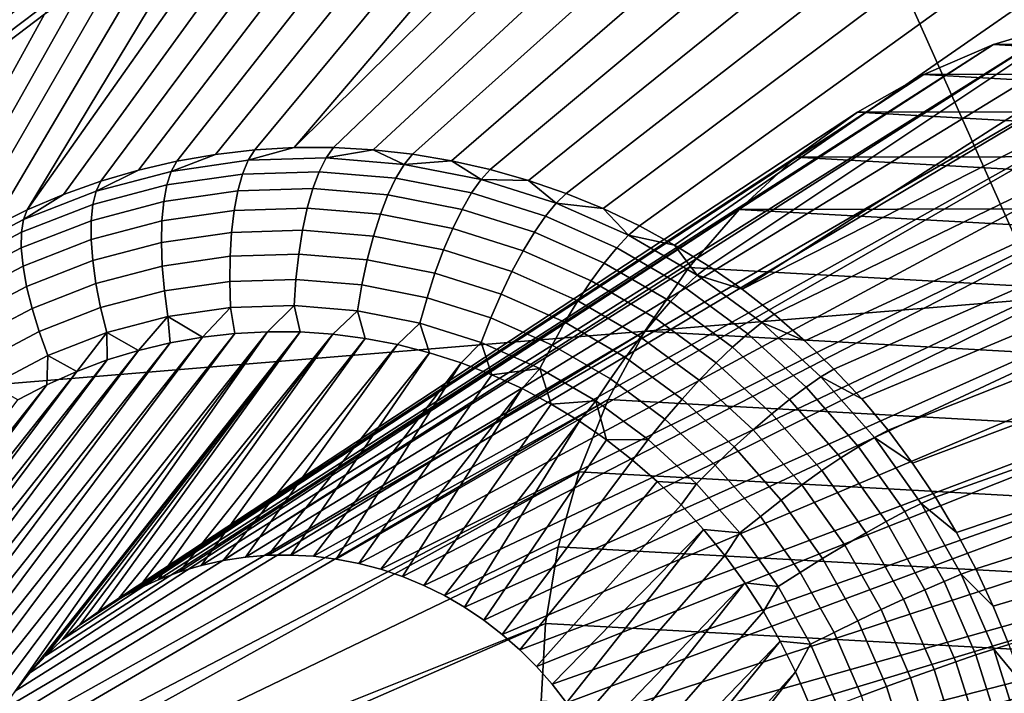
# Model space of a CAD drawing. Header units: metres. Extents: x -240 to 45, y -77 to 27.
# Tile 43 of 256: x -224.596 to -223.512, y -10.034 to -9.293. Entities that reach past the tile are written whole.
import ezdxf

# ---------------------------------------------------------------- set-up
doc = ezdxf.new("R2010")
doc.units = ezdxf.units.M
doc.layers.add('solid_102011X2', color=7, linetype='CONTINUOUS')

msp = doc.modelspace()

# ---------------------------------------------------------------- linework, layer by layer
at = {"layer": 'solid_102011X2'}
for points in [[(-222.353485, -8.806996, 300.513702), (-223.776276, -8.913315, 298.830383), (-223.469894, -9.599459, 298.62323), (-222.052704, -9.484879, 300.306244)], [(-223.776276, -8.913315, 298.830383), (-225.186554, -9.020831, 297.132324), (-224.874298, -9.715294, 296.925751), (-223.469894, -9.599459, 298.62323)], [(-224.112427, -9.108829, 274.14505), (-224.380493, -9.441077, 273.212067), (-224.423218, -9.448508, 273.225769), (-224.161896, -9.115728, 274.163177)], [(-224.062439, -9.104524, 274.126678), (-224.337387, -9.436082, 273.198425), (-224.380493, -9.441077, 273.212067), (-224.112427, -9.108829, 274.14505)], [(-224.012054, -9.102859, 274.108124), (-224.294052, -9.433534, 273.184906), (-224.337387, -9.436082, 273.198425), (-224.062439, -9.104524, 274.126678)], [(-224.012054, -9.102859, 274.108124), (-223.961411, -9.10385, 274.089539), (-224.294052, -9.433534, 273.184906)], [(-223.910599, -9.107531, 274.070923), (-224.250595, -9.433443, 273.171509), (-224.294052, -9.433534, 273.184906), (-223.961411, -9.10385, 274.089539)], [(-223.859787, -9.113888, 274.05249), (-224.207138, -9.435808, 273.158295), (-224.250595, -9.433443, 273.171509), (-223.910599, -9.107531, 274.070923)], [(-224.161896, -9.115728, 274.163177), (-224.423218, -9.448508, 273.225769), (-224.465439, -9.458351, 273.239471), (-224.21077, -9.125195, 274.180939)], [(-223.809067, -9.122937, 274.034241), (-224.163818, -9.440623, 273.145294), (-224.207138, -9.435808, 273.158295), (-223.859787, -9.113888, 274.05249)], [(-224.21077, -9.125195, 274.180939), (-224.465439, -9.458351, 273.239471), (-224.50705, -9.470577, 273.253174), (-224.258926, -9.137165, 274.198303)], [(-223.758606, -9.134645, 274.016357), (-224.120773, -9.447874, 273.132538), (-224.163818, -9.440623, 273.145294), (-223.809067, -9.122937, 274.034241)], [(-224.258926, -9.137165, 274.198303), (-224.50705, -9.470577, 273.253174), (-224.547913, -9.48515, 273.266815), (-224.30629, -9.151601, 274.215179)], [(-223.708527, -9.149002, 273.998901), (-224.07811, -9.45754, 273.120087), (-224.120773, -9.447874, 273.132538), (-223.758606, -9.134645, 274.016357)], [(-224.30629, -9.151601, 274.215179), (-224.547913, -9.48515, 273.266815), (-224.587921, -9.502029, 273.280334), (-224.352737, -9.168429, 274.231476)], [(-223.658966, -9.165952, 273.981964), (-224.035965, -9.469591, 273.107971), (-224.07811, -9.45754, 273.120087), (-223.708527, -9.149002, 273.998901)], [(-224.398239, -9.187613, 274.247162), (-224.352737, -9.168429, 274.231476), (-224.587921, -9.502029, 273.280334)], [(-223.610046, -9.185466, 273.965637), (-223.994461, -9.483993, 273.096222), (-224.035965, -9.469591, 273.107971), (-223.658966, -9.165952, 273.981964)], [(-224.398239, -9.187613, 274.247162), (-224.587921, -9.502029, 273.280334), (-224.626953, -9.521164, 273.293732), (-224.442703, -9.209078, 274.262146)], [(-223.56189, -9.207478, 273.950012), (-223.95372, -9.500702, 273.084869), (-223.994461, -9.483993, 273.096222), (-223.610046, -9.185466, 273.965637)], [(-224.442703, -9.209078, 274.262146), (-224.626953, -9.521164, 273.293732), (-224.664871, -9.542497, 273.306915), (-224.486053, -9.232782, 274.276398)], [(-223.514633, -9.231939, 273.93515), (-223.913849, -9.519671, 273.073944), (-223.95372, -9.500702, 273.084869), (-223.56189, -9.207478, 273.950012)], [(-224.547607, -9.241686, 274.37561), (-224.626297, -9.301641, 274.399261), (-224.632355, -9.280866, 274.436218), (-224.551514, -9.219134, 274.411804)], [(-224.486053, -9.232782, 274.276398), (-224.664871, -9.542497, 273.306915), (-224.701599, -9.565968, 273.319916), (-224.528229, -9.258649, 274.289886)], [(-223.468353, -9.258781, 273.921143), (-223.874985, -9.540844, 273.063477), (-223.913849, -9.519671, 273.073944), (-223.514633, -9.231939, 273.93515)], [(-224.547379, -9.260037, 274.336914), (-224.624252, -9.318459, 274.359955), (-224.626297, -9.301641, 274.399261), (-224.547607, -9.241686, 274.37561)], [(-224.528229, -9.258649, 274.289886), (-224.701599, -9.565968, 273.319916), (-224.737015, -9.591505, 273.332642), (-224.569153, -9.286633, 274.302582)], [(-224.624252, -9.318459, 274.359955), (-224.547379, -9.260037, 274.336914), (-224.569153, -9.286633, 274.302582), (-224.60878, -9.316663, 274.314423)], [(-223.423203, -9.287937, 273.90802), (-223.837234, -9.564157, 273.053497), (-223.874985, -9.540844, 273.063477), (-223.468353, -9.258781, 273.921143)], [(-223.361877, -9.281731, 276.394836), (-223.443832, -9.296144, 276.415283), (-224.372208, -9.888142, 273.085999), (-224.347458, -9.884406, 273.078094)], [(-223.278961, -9.276869, 276.374176), (-223.361877, -9.281731, 276.394836), (-224.347458, -9.884406, 273.078094), (-224.322571, -9.88238, 273.070282)], [(-223.278961, -9.276869, 276.374176), (-224.322571, -9.88238, 273.070282), (-224.297546, -9.882064, 273.062561)], [(-223.196121, -9.281604, 276.353516), (-223.278961, -9.276869, 276.374176), (-224.297546, -9.882064, 273.062561), (-224.272583, -9.883452, 273.054962)], [(-223.196121, -9.281604, 276.353516), (-224.272583, -9.883452, 273.054962), (-224.247681, -9.886544, 273.047516)], [(-223.11438, -9.295863, 276.33313), (-223.196121, -9.281604, 276.353516), (-224.247681, -9.886544, 273.047516), (-224.222977, -9.891333, 273.040253)], [(-224.569153, -9.286633, 274.302582), (-224.737015, -9.591505, 273.332642), (-224.771011, -9.619037, 273.345093), (-224.60878, -9.316663, 274.314423)], [(-223.379272, -9.319319, 273.895844), (-223.800705, -9.589542, 273.044067), (-223.837234, -9.564157, 273.053497), (-223.423203, -9.287937, 273.90802)], [(-223.443832, -9.296144, 276.415283), (-223.523773, -9.319942, 276.435211), (-224.420441, -9.90059, 273.101746), (-224.396545, -9.893537, 273.093872)], [(-223.443832, -9.296144, 276.415283), (-224.396545, -9.893537, 273.093872), (-224.372208, -9.888142, 273.085999)], [(-223.034775, -9.319455, 276.313293), (-223.11438, -9.295863, 276.33313), (-224.222977, -9.891333, 273.040253), (-224.198547, -9.897799, 273.033203)], [(-223.034775, -9.319455, 276.313293), (-223.523773, -9.319942, 276.435211), (-223.443832, -9.296144, 276.415283)], [(-223.523773, -9.319942, 276.435211), (-223.600693, -9.352839, 276.454376), (-224.46669, -9.919595, 273.11734), (-224.443848, -9.909283, 273.109589)], [(-223.523773, -9.319942, 276.435211), (-224.443848, -9.909283, 273.109589), (-224.420441, -9.90059, 273.101746)], [(-223.034775, -9.319455, 276.313293), (-224.198547, -9.897799, 273.033203), (-224.174652, -9.905875, 273.026398)], [(-222.958282, -9.352075, 276.29422), (-223.034775, -9.319455, 276.313293), (-224.174652, -9.905875, 273.026398), (-224.151276, -9.915557, 273.019897)], [(-223.379272, -9.319319, 273.895844), (-223.336685, -9.352865, 273.884613), (-223.800705, -9.589542, 273.044067)], [(-222.958282, -9.352075, 276.29422), (-223.600693, -9.352839, 276.454376), (-223.523773, -9.319942, 276.435211)], [(-222.958282, -9.352075, 276.29422), (-223.523773, -9.319942, 276.435211), (-223.034775, -9.319455, 276.313293)], [(-223.600693, -9.352839, 276.454376), (-223.673615, -9.394427, 276.472565), (-224.509979, -9.944753, 273.132477), (-224.488739, -9.931422, 273.125)], [(-223.600693, -9.352839, 276.454376), (-224.488739, -9.931422, 273.125), (-224.46669, -9.919595, 273.11734)], [(-222.958282, -9.352075, 276.29422), (-224.151276, -9.915557, 273.019897), (-224.128464, -9.926829, 273.013672)], [(-222.885849, -9.393308, 276.276154), (-222.958282, -9.352075, 276.29422), (-224.128464, -9.926829, 273.013672), (-224.106354, -9.939633, 273.007782)], [(-223.295578, -9.388427, 273.874451), (-223.765503, -9.616926, 273.035187), (-223.800705, -9.589542, 273.044067), (-223.336685, -9.352865, 273.884613)], [(-222.885849, -9.393308, 276.276154), (-223.673615, -9.394427, 276.472565), (-223.600693, -9.352839, 276.454376)], [(-222.885849, -9.393308, 276.276154), (-223.600693, -9.352839, 276.454376), (-222.958282, -9.352075, 276.29422)], [(-223.256042, -9.425951, 273.865326), (-223.731735, -9.646229, 273.026886), (-223.765503, -9.616926, 273.035187), (-223.295578, -9.388427, 273.874451)], [(-223.673615, -9.394427, 276.472565), (-223.741608, -9.444188, 276.489532), (-224.530289, -9.959506, 273.139801), (-224.509979, -9.944753, 273.132477)], [(-222.885849, -9.393308, 276.276154), (-224.106354, -9.939633, 273.007782), (-224.085144, -9.953848, 273.002258)], [(-222.81839, -9.442637, 276.259338), (-222.885849, -9.393308, 276.276154), (-224.085144, -9.953848, 273.002258), (-224.064774, -9.969506, 272.997101)], [(-222.81839, -9.442637, 276.259338), (-223.741608, -9.444188, 276.489532), (-223.673615, -9.394427, 276.472565)], [(-222.81839, -9.442637, 276.259338), (-223.673615, -9.394427, 276.472565), (-222.885849, -9.393308, 276.276154)], [(-224.258682, -9.44483, 273.146027), (-224.344513, -9.447439, 273.172638), (-224.294052, -9.433534, 273.184906), (-224.250595, -9.433443, 273.171509)], [(-224.344513, -9.447439, 273.172638), (-224.337387, -9.436082, 273.198425), (-224.294052, -9.433534, 273.184906)], [(-224.258682, -9.44483, 273.146027), (-224.250595, -9.433443, 273.171509), (-224.207138, -9.435808, 273.158295)], [(-223.21814, -9.465355, 273.857269), (-223.699493, -9.677363, 273.019165), (-223.731735, -9.646229, 273.026886), (-223.256042, -9.425951, 273.865326)], [(-223.741608, -9.444188, 276.489532), (-223.803787, -9.501493, 276.505035), (-224.567886, -9.993133, 273.153778), (-224.549622, -9.975653, 273.146912)], [(-223.741608, -9.444188, 276.489532), (-224.549622, -9.975653, 273.146912), (-224.530289, -9.959506, 273.139801)], [(-224.344513, -9.447439, 273.172638), (-224.429352, -9.459724, 273.199677), (-224.380493, -9.441077, 273.212067), (-224.337387, -9.436082, 273.198425)], [(-224.429352, -9.459724, 273.199677), (-224.423218, -9.448508, 273.225769), (-224.380493, -9.441077, 273.212067)], [(-224.344513, -9.447439, 273.172638), (-224.258682, -9.44483, 273.146027), (-224.266327, -9.459989, 273.122406), (-224.350754, -9.462555, 273.14859)], [(-224.258682, -9.44483, 273.146027), (-224.172913, -9.451929, 273.120117), (-224.181931, -9.466972, 273.096893), (-224.266327, -9.459989, 273.122406)], [(-224.258682, -9.44483, 273.146027), (-224.207138, -9.435808, 273.158295), (-224.172913, -9.451929, 273.120117)], [(-224.172913, -9.451929, 273.120117), (-224.207138, -9.435808, 273.158295), (-224.163818, -9.440623, 273.145294)], [(-224.172913, -9.451929, 273.120117), (-224.163818, -9.440623, 273.145294), (-224.120773, -9.447874, 273.132538)], [(-222.756699, -9.499453, 276.243958), (-222.81839, -9.442637, 276.259338), (-224.064774, -9.969506, 272.997101), (-224.04541, -9.9865, 272.99234)], [(-222.756699, -9.499453, 276.243958), (-223.803787, -9.501493, 276.505035), (-223.741608, -9.444188, 276.489532)], [(-222.756699, -9.499453, 276.243958), (-223.741608, -9.444188, 276.489532), (-222.81839, -9.442637, 276.259338)], [(-224.429352, -9.459724, 273.199677), (-224.512238, -9.481543, 273.226746), (-224.465439, -9.458351, 273.239471), (-224.423218, -9.448508, 273.225769)], [(-224.429352, -9.459724, 273.199677), (-224.344513, -9.447439, 273.172638), (-224.350754, -9.462555, 273.14859), (-224.434219, -9.474642, 273.175171)], [(-224.172913, -9.451929, 273.120117), (-224.088181, -9.468652, 273.095184), (-224.098572, -9.483424, 273.072388), (-224.181931, -9.466972, 273.096893)], [(-224.172913, -9.451929, 273.120117), (-224.120773, -9.447874, 273.132538), (-224.088181, -9.468652, 273.095184)], [(-224.088181, -9.468652, 273.095184), (-224.120773, -9.447874, 273.132538), (-224.07811, -9.45754, 273.120087)], [(-224.512238, -9.481543, 273.226746), (-224.429352, -9.459724, 273.199677), (-224.434219, -9.474642, 273.175171), (-224.515778, -9.496106, 273.201813)], [(-224.512238, -9.481543, 273.226746), (-224.50705, -9.470577, 273.253174), (-224.465439, -9.458351, 273.239471)], [(-224.434219, -9.474642, 273.175171), (-224.350754, -9.462555, 273.14859), (-224.355988, -9.4811, 273.126801), (-224.437714, -9.492934, 273.152832)], [(-224.350754, -9.462555, 273.14859), (-224.266327, -9.459989, 273.122406), (-224.273315, -9.478587, 273.101135), (-224.355988, -9.4811, 273.126801)], [(-224.266327, -9.459989, 273.122406), (-224.181931, -9.466972, 273.096893), (-224.190689, -9.485425, 273.076172), (-224.273315, -9.478587, 273.101135)], [(-224.181931, -9.466972, 273.096893), (-224.098572, -9.483424, 273.072388), (-224.109055, -9.501534, 273.052185), (-224.190689, -9.485425, 273.076172)], [(-224.088181, -9.468652, 273.095184), (-224.07811, -9.45754, 273.120087), (-224.035965, -9.469591, 273.107971)], [(-223.181992, -9.506529, 273.85025), (-223.668884, -9.71024, 273.012085), (-223.699493, -9.677363, 273.019165), (-223.21814, -9.465355, 273.857269)], [(-224.512238, -9.481543, 273.226746), (-224.592194, -9.512638, 273.253601), (-224.547913, -9.48515, 273.266815), (-224.50705, -9.470577, 273.253174)], [(-224.515778, -9.496106, 273.201813), (-224.434219, -9.474642, 273.175171), (-224.437714, -9.492934, 273.152832), (-224.517563, -9.513951, 273.178925)], [(-224.088181, -9.468652, 273.095184), (-224.005478, -9.494802, 273.071594), (-224.017212, -9.509152, 273.049164), (-224.098572, -9.483424, 273.072388)], [(-224.088181, -9.468652, 273.095184), (-224.035965, -9.469591, 273.107971), (-224.005478, -9.494802, 273.071594)], [(-224.005478, -9.494802, 273.071594), (-224.035965, -9.469591, 273.107971), (-223.994461, -9.483993, 273.096222)], [(-224.592194, -9.512638, 273.253601), (-224.512238, -9.481543, 273.226746), (-224.515778, -9.496106, 273.201813), (-224.594421, -9.526699, 273.228241)], [(-224.592194, -9.512638, 273.253601), (-224.587921, -9.502029, 273.280334), (-224.547913, -9.48515, 273.266815)], [(-224.437714, -9.492934, 273.152832), (-224.355988, -9.4811, 273.126801), (-224.360092, -9.502682, 273.107727), (-224.439758, -9.514216, 273.133087)], [(-224.355988, -9.4811, 273.126801), (-224.273315, -9.478587, 273.101135), (-224.279526, -9.500233, 273.082733), (-224.360092, -9.502682, 273.107727)], [(-224.273315, -9.478587, 273.101135), (-224.190689, -9.485425, 273.076172), (-224.19899, -9.506897, 273.05838), (-224.279526, -9.500233, 273.082733)], [(-224.190689, -9.485425, 273.076172), (-224.109055, -9.501534, 273.052185), (-224.119431, -9.522597, 273.035004), (-224.19899, -9.506897, 273.05838)], [(-224.098572, -9.483424, 273.072388), (-224.017212, -9.509152, 273.049164), (-224.029404, -9.526725, 273.029449), (-224.109055, -9.501534, 273.052185)], [(-224.005478, -9.494802, 273.071594), (-223.994461, -9.483993, 273.096222), (-223.95372, -9.500702, 273.084869)], [(-224.594421, -9.526699, 273.228241), (-224.515778, -9.496106, 273.201813), (-224.517563, -9.513951, 273.178925), (-224.594574, -9.543905, 273.204773)], [(-224.517563, -9.513951, 273.178925), (-224.437714, -9.492934, 273.152832), (-224.439758, -9.514216, 273.133087), (-224.517578, -9.5347, 273.158539)], [(-222.756699, -9.499453, 276.243958), (-224.04541, -9.9865, 272.99234), (-224.027176, -10.004704, 272.988037)], [(-222.701584, -9.563053, 276.230225), (-222.756699, -9.499453, 276.243958), (-224.027176, -10.004704, 272.988037), (-224.01004, -10.024172, 272.984131)], [(-224.005478, -9.494802, 273.071594), (-223.925781, -9.530075, 273.049561), (-223.938812, -9.543854, 273.027496), (-224.017212, -9.509152, 273.049164)], [(-224.005478, -9.494802, 273.071594), (-223.95372, -9.500702, 273.084869), (-223.925781, -9.530075, 273.049561)], [(-222.701584, -9.563053, 276.230225), (-223.803787, -9.501493, 276.505035), (-222.756699, -9.499453, 276.243958)], [(-224.592194, -9.512638, 273.253601), (-224.668274, -9.552646, 273.279907), (-224.626953, -9.521164, 273.293732), (-224.587921, -9.502029, 273.280334)], [(-223.803787, -9.501493, 276.505035), (-223.85939, -9.565617, 276.51889), (-224.600845, -10.031651, 273.166687), (-224.585022, -10.011849, 273.1604)], [(-223.803787, -9.501493, 276.505035), (-224.585022, -10.011849, 273.1604), (-224.567886, -9.993133, 273.153778)], [(-224.439758, -9.514216, 273.133087), (-224.360092, -9.502682, 273.107727), (-224.362991, -9.526843, 273.091766), (-224.440292, -9.538036, 273.116394)], [(-224.360092, -9.502682, 273.107727), (-224.279526, -9.500233, 273.082733), (-224.284805, -9.524467, 273.067535), (-224.362991, -9.526843, 273.091766)], [(-224.279526, -9.500233, 273.082733), (-224.19899, -9.506897, 273.05838), (-224.206665, -9.530934, 273.043915), (-224.284805, -9.524467, 273.067535)], [(-224.19899, -9.506897, 273.05838), (-224.119431, -9.522597, 273.035004), (-224.129456, -9.546169, 273.02121), (-224.206665, -9.530934, 273.043915)], [(-224.109055, -9.501534, 273.052185), (-224.029404, -9.526725, 273.029449), (-224.041794, -9.547151, 273.012848), (-224.119431, -9.522597, 273.035004)], [(-224.017212, -9.509152, 273.049164), (-223.938812, -9.543854, 273.027496), (-223.952637, -9.560703, 273.008209), (-224.029404, -9.526725, 273.029449)], [(-223.925781, -9.530075, 273.049561), (-223.95372, -9.500702, 273.084869), (-223.913849, -9.519671, 273.073944)], [(-222.653702, -9.632653, 276.218292), (-223.85939, -9.565617, 276.51889), (-223.803787, -9.501493, 276.505035), (-222.701584, -9.563053, 276.230225)], [(-223.147705, -9.549361, 273.84433), (-223.639984, -9.744761, 273.005646), (-223.668884, -9.71024, 273.012085), (-223.181992, -9.506529, 273.85025)], [(-224.668274, -9.552646, 273.279907), (-224.592194, -9.512638, 273.253601), (-224.594421, -9.526699, 273.228241), (-224.669281, -9.566059, 273.25412)], [(-224.594574, -9.543905, 273.204773), (-224.517563, -9.513951, 273.178925), (-224.517578, -9.5347, 273.158539), (-224.592636, -9.563895, 273.183746)], [(-224.517578, -9.5347, 273.158539), (-224.439758, -9.514216, 273.133087), (-224.440292, -9.538036, 273.116394), (-224.515808, -9.557914, 273.141083)], [(-223.925781, -9.530075, 273.049561), (-223.913849, -9.519671, 273.073944), (-223.874985, -9.540844, 273.063477)], [(-224.669281, -9.566059, 273.25412), (-224.594421, -9.526699, 273.228241), (-224.594574, -9.543905, 273.204773), (-224.667862, -9.582445, 273.230103)], [(-224.440292, -9.538036, 273.116394), (-224.362991, -9.526843, 273.091766), (-224.364624, -9.553074, 273.079315), (-224.439331, -9.563891, 273.103088)], [(-224.362991, -9.526843, 273.091766), (-224.284805, -9.524467, 273.067535), (-224.289062, -9.550777, 273.055878), (-224.364624, -9.553074, 273.079315)], [(-224.284805, -9.524467, 273.067535), (-224.206665, -9.530934, 273.043915), (-224.213547, -9.557028, 273.033051), (-224.289062, -9.550777, 273.055878)], [(-224.206665, -9.530934, 273.043915), (-224.129456, -9.546169, 273.02121), (-224.138947, -9.571752, 273.011108), (-224.213547, -9.557028, 273.033051)], [(-224.119431, -9.522597, 273.035004), (-224.041794, -9.547151, 273.012848), (-224.054123, -9.569995, 272.999695), (-224.129456, -9.546169, 273.02121)], [(-224.029404, -9.526725, 273.029449), (-223.952637, -9.560703, 273.008209), (-223.966965, -9.580267, 272.992157), (-224.041794, -9.547151, 273.012848)], [(-223.925781, -9.530075, 273.049561), (-223.850037, -9.574056, 273.029358), (-223.864273, -9.587123, 273.007629), (-223.938812, -9.543854, 273.027496)], [(-223.925781, -9.530075, 273.049561), (-223.874985, -9.540844, 273.063477), (-223.850037, -9.574056, 273.029358)], [(-224.592636, -9.563895, 273.183746), (-224.517578, -9.5347, 273.158539), (-224.515808, -9.557914, 273.141083), (-224.588654, -9.586244, 273.165527)], [(-224.515808, -9.557914, 273.141083), (-224.440292, -9.538036, 273.116394), (-224.439331, -9.563891, 273.103088), (-224.512314, -9.583101, 273.126953)], [(-223.850037, -9.574056, 273.029358), (-223.874985, -9.540844, 273.063477), (-223.837234, -9.564157, 273.053497)], [(-224.667862, -9.582445, 273.230103), (-224.594574, -9.543905, 273.204773), (-224.592636, -9.563895, 273.183746), (-224.664062, -9.601457, 273.208435)], [(-224.439331, -9.563891, 273.103088), (-224.364624, -9.553074, 273.079315), (-224.36496, -9.580819, 273.070557), (-224.436874, -9.591233, 273.093475)], [(-224.364624, -9.553074, 273.079315), (-224.289062, -9.550777, 273.055878), (-224.292206, -9.578608, 273.048004), (-224.36496, -9.580819, 273.070557)], [(-224.289062, -9.550777, 273.055878), (-224.213547, -9.557028, 273.033051), (-224.219498, -9.584625, 273.026031), (-224.292206, -9.578608, 273.048004)], [(-224.129456, -9.546169, 273.02121), (-224.054123, -9.569995, 272.999695), (-224.066132, -9.594776, 272.990326), (-224.138947, -9.571752, 273.011108)], [(-224.041794, -9.547151, 273.012848), (-223.966965, -9.580267, 272.992157), (-223.981522, -9.60213, 272.979645), (-224.054123, -9.569995, 272.999695)], [(-223.938812, -9.543854, 273.027496), (-223.864273, -9.587123, 273.007629), (-223.879654, -9.603069, 272.98877), (-223.952637, -9.560703, 273.008209)], [(-223.115387, -9.593741, 273.839417), (-223.612885, -9.780827, 272.999878), (-223.639984, -9.744761, 273.005646), (-223.147705, -9.549361, 273.84433)], [(-224.664062, -9.601457, 273.208435), (-224.592636, -9.563895, 273.183746), (-224.588654, -9.586244, 273.165527), (-224.657959, -9.622693, 273.189514)], [(-224.588654, -9.586244, 273.165527), (-224.515808, -9.557914, 273.141083), (-224.512314, -9.583101, 273.126953), (-224.582703, -9.610478, 273.150574)], [(-224.512314, -9.583101, 273.126953), (-224.439331, -9.563891, 273.103088), (-224.436874, -9.591233, 273.093475), (-224.507141, -9.609728, 273.116425)], [(-224.213547, -9.557028, 273.033051), (-224.138947, -9.571752, 273.011108), (-224.147659, -9.598801, 273.004913), (-224.219498, -9.584625, 273.026031)], [(-222.701584, -9.563053, 276.230225), (-224.01004, -10.024172, 272.984131), (-223.994141, -10.044701, 272.980713)], [(-222.653702, -9.632653, 276.218292), (-222.701584, -9.563053, 276.230225), (-223.994141, -10.044701, 272.980713), (-223.979584, -10.066197, 272.977783)], [(-223.952637, -9.560703, 273.008209), (-223.879654, -9.603069, 272.98877), (-223.895844, -9.621558, 272.973206), (-223.966965, -9.580267, 272.992157)], [(-223.850037, -9.574056, 273.029358), (-223.837234, -9.564157, 273.053497), (-223.800705, -9.589542, 273.044067)], [(-223.85939, -9.565617, 276.51889), (-223.907669, -9.635741, 276.530914), (-224.615387, -10.05252, 273.172668), (-224.600845, -10.031651, 273.166687)], [(-224.138947, -9.571752, 273.011108), (-224.066132, -9.594776, 272.990326), (-224.07756, -9.620969, 272.984894), (-224.147659, -9.598801, 273.004913)], [(-224.054123, -9.569995, 272.999695), (-223.981522, -9.60213, 272.979645), (-223.995972, -9.625832, 272.970917), (-224.066132, -9.594776, 272.990326)], [(-222.613678, -9.707393, 276.208282), (-223.907669, -9.635741, 276.530914), (-223.85939, -9.565617, 276.51889), (-222.653702, -9.632653, 276.218292)], [(-223.850037, -9.574056, 273.029358), (-223.779114, -9.626229, 273.011261), (-223.79451, -9.638452, 272.989807), (-223.864273, -9.587123, 273.007629)], [(-223.779114, -9.626229, 273.011261), (-223.850037, -9.574056, 273.029358), (-223.800705, -9.589542, 273.044067), (-223.765503, -9.616926, 273.035187)], [(-224.657959, -9.622693, 273.189514), (-224.588654, -9.586244, 273.165527), (-224.582703, -9.610478, 273.150574), (-224.649689, -9.645703, 273.173737)], [(-224.582703, -9.610478, 273.150574), (-224.512314, -9.583101, 273.126953), (-224.507141, -9.609728, 273.116425), (-224.574905, -9.636087, 273.139191)], [(-224.436874, -9.591233, 273.093475), (-224.36496, -9.580819, 273.070557), (-224.363968, -9.60949, 273.065735), (-224.432983, -9.619485, 273.087708)], [(-224.36496, -9.580819, 273.070557), (-224.292206, -9.578608, 273.048004), (-224.294159, -9.607368, 273.044067), (-224.363968, -9.60949, 273.065735)], [(-224.292206, -9.578608, 273.048004), (-224.219498, -9.584625, 273.026031), (-224.22438, -9.613143, 273.02298), (-224.294159, -9.607368, 273.044067)], [(-224.219498, -9.584625, 273.026031), (-224.147659, -9.598801, 273.004913), (-224.155457, -9.626746, 273.002716), (-224.22438, -9.613143, 273.02298)], [(-223.966965, -9.580267, 272.992157), (-223.895844, -9.621558, 272.973206), (-223.912506, -9.642199, 272.961243), (-223.981522, -9.60213, 272.979645)], [(-224.507141, -9.609728, 273.116425), (-224.436874, -9.591233, 273.093475), (-224.432983, -9.619485, 273.087708), (-224.500412, -9.637233, 273.109741)], [(-224.066132, -9.594776, 272.990326), (-223.995972, -9.625832, 272.970917), (-224.01001, -9.650868, 272.966217), (-224.07756, -9.620969, 272.984894)], [(-223.864273, -9.587123, 273.007629), (-223.79451, -9.638452, 272.989807), (-223.81134, -9.653327, 272.971313), (-223.879654, -9.603069, 272.98877)], [(-223.085098, -9.639554, 273.835571), (-223.587662, -9.81833, 272.994781), (-223.612885, -9.780827, 272.999878), (-223.115387, -9.593741, 273.839417)], [(-223.469894, -9.599459, 298.62323), (-224.874298, -9.715294, 296.925751), (-224.539108, -10.394996, 296.70401), (-223.141022, -10.271008, 298.400848)], [(-224.363968, -9.60949, 273.065735), (-224.294159, -9.607368, 273.044067), (-224.323547, -9.636164, 273.053009), (-224.359436, -9.638057, 273.064178)], [(-224.294159, -9.607368, 273.044067), (-224.287582, -9.636456, 273.041931), (-224.323547, -9.636164, 273.053009)], [(-224.294159, -9.607368, 273.044067), (-224.22438, -9.613143, 273.02298), (-224.251602, -9.638937, 273.031036), (-224.287582, -9.636456, 273.041931)], [(-224.147659, -9.598801, 273.004913), (-224.07756, -9.620969, 272.984894), (-224.088181, -9.64802, 272.983521), (-224.155457, -9.626746, 273.002716)], [(-223.981522, -9.60213, 272.979645), (-223.912506, -9.642199, 272.961243), (-223.929276, -9.664554, 272.953156), (-223.995972, -9.625832, 272.970917)], [(-223.879654, -9.603069, 272.98877), (-223.81134, -9.653327, 272.971313), (-223.829269, -9.670542, 272.956177), (-223.895844, -9.621558, 272.973206)], [(-224.649689, -9.645703, 273.173737), (-224.582703, -9.610478, 273.150574), (-224.574905, -9.636087, 273.139191), (-224.639404, -9.670001, 273.161469)], [(-224.574905, -9.636087, 273.139191), (-224.507141, -9.609728, 273.116425), (-224.500412, -9.637233, 273.109741), (-224.56546, -9.662528, 273.131592)], [(-224.432983, -9.619485, 273.087708), (-224.363968, -9.60949, 273.065735), (-224.395142, -9.642134, 273.07547)], [(-224.363968, -9.60949, 273.065735), (-224.359436, -9.638057, 273.064178), (-224.395142, -9.642134, 273.07547)], [(-224.22438, -9.613143, 273.02298), (-224.215775, -9.6436, 273.020325), (-224.251602, -9.638937, 273.031036)], [(-224.22438, -9.613143, 273.02298), (-224.155457, -9.626746, 273.002716), (-224.180115, -9.65045, 273.009827), (-224.215775, -9.6436, 273.020325)], [(-223.779114, -9.626229, 273.011261), (-223.765503, -9.616926, 273.035187), (-223.731735, -9.646229, 273.026886)], [(-224.500412, -9.637233, 273.109741), (-224.432983, -9.619485, 273.087708), (-224.465469, -9.656782, 273.098206)], [(-224.432983, -9.619485, 273.087708), (-224.430511, -9.648376, 273.086823), (-224.465469, -9.656782, 273.098206)], [(-224.432983, -9.619485, 273.087708), (-224.395142, -9.642134, 273.07547), (-224.430511, -9.648376, 273.086823)], [(-224.155457, -9.626746, 273.002716), (-224.144913, -9.659441, 272.999634), (-224.180115, -9.65045, 273.009827)], [(-224.155457, -9.626746, 273.002716), (-224.088181, -9.64802, 272.983521), (-224.110184, -9.670568, 272.989716), (-224.144913, -9.659441, 272.999634)], [(-224.07756, -9.620969, 272.984894), (-224.01001, -9.650868, 272.966217), (-224.023361, -9.676712, 272.965607), (-224.088181, -9.64802, 272.983521)], [(-223.995972, -9.625832, 272.970917), (-223.929276, -9.664554, 272.953156), (-223.945801, -9.68815, 272.949097), (-224.01001, -9.650868, 272.966217)], [(-223.895844, -9.621558, 272.973206), (-223.829269, -9.670542, 272.956177), (-223.847885, -9.689732, 272.944733), (-223.912506, -9.642199, 272.961243)], [(-223.730301, -9.697238, 272.974213), (-223.79451, -9.638452, 272.989807), (-223.779114, -9.626229, 273.011261), (-223.713852, -9.685983, 272.995422)], [(-223.713852, -9.685983, 272.995422), (-223.779114, -9.626229, 273.011261), (-223.731735, -9.646229, 273.026886), (-223.699493, -9.677363, 273.019165)], [(-224.912094, -10.334447, 273.28421), (-224.395142, -9.642134, 273.07547), (-224.359436, -9.638057, 273.064178)], [(-224.907318, -10.371783, 273.2854), (-224.912094, -10.334447, 273.28421), (-224.359436, -9.638057, 273.064178)], [(-224.907318, -10.371783, 273.2854), (-224.359436, -9.638057, 273.064178), (-224.323547, -9.636164, 273.053009)], [(-224.900482, -10.408797, 273.28595), (-224.907318, -10.371783, 273.2854), (-224.323547, -9.636164, 273.053009)], [(-224.323547, -9.636164, 273.053009), (-224.601059, -10.031478, 273.166748), (-224.600845, -10.031651, 273.166687), (-224.900482, -10.408797, 273.28595)], [(-223.907669, -9.635741, 276.530914), (-223.948044, -9.710979, 276.540985), (-224.640411, -10.09724, 273.183563), (-224.628616, -10.074445, 273.178314)], [(-224.639404, -9.670001, 273.161469), (-224.574905, -9.636087, 273.139191), (-224.56546, -9.662528, 273.131592), (-224.627335, -9.695072, 273.152985)], [(-223.907669, -9.635741, 276.530914), (-224.628616, -10.074445, 273.178314), (-224.615387, -10.05252, 273.172668)], [(-224.600845, -10.031651, 273.166687), (-224.601059, -10.031478, 273.166748), (-224.323547, -9.636164, 273.053009), (-224.287582, -9.636456, 273.041931)], [(-224.585022, -10.011849, 273.1604), (-224.600845, -10.031651, 273.166687), (-224.287582, -9.636456, 273.041931)], [(-224.567886, -9.993133, 273.153778), (-224.585022, -10.011849, 273.1604), (-224.287582, -9.636456, 273.041931)], [(-224.549622, -9.975653, 273.146912), (-224.567886, -9.993133, 273.153778), (-224.287582, -9.636456, 273.041931)], [(-224.56546, -9.662528, 273.131592), (-224.500412, -9.637233, 273.109741), (-224.533539, -9.679918, 273.120819)], [(-224.530289, -9.959506, 273.139801), (-224.549622, -9.975653, 273.146912), (-224.287582, -9.636456, 273.041931)], [(-224.500412, -9.637233, 273.109741), (-224.499832, -9.667299, 273.109528), (-224.533539, -9.679918, 273.120819)], [(-224.509979, -9.944753, 273.132477), (-224.530289, -9.959506, 273.139801), (-224.287582, -9.636456, 273.041931)], [(-224.488739, -9.931422, 273.125), (-224.509979, -9.944753, 273.132477), (-224.287582, -9.636456, 273.041931), (-224.251602, -9.638937, 273.031036)], [(-224.500412, -9.637233, 273.109741), (-224.465469, -9.656782, 273.098206), (-224.499832, -9.667299, 273.109528)], [(-224.46669, -9.919595, 273.11734), (-224.488739, -9.931422, 273.125), (-224.251602, -9.638937, 273.031036)], [(-224.443848, -9.909283, 273.109589), (-224.46669, -9.919595, 273.11734), (-224.251602, -9.638937, 273.031036)], [(-224.420441, -9.90059, 273.101746), (-224.443848, -9.909283, 273.109589), (-224.251602, -9.638937, 273.031036), (-224.215775, -9.6436, 273.020325)], [(-222.613678, -9.707393, 276.208282), (-222.653702, -9.632653, 276.218292), (-223.979584, -10.066197, 272.977783), (-223.966385, -10.08861, 272.975311)], [(-222.582001, -9.786346, 276.200409), (-223.948044, -9.710979, 276.540985), (-223.907669, -9.635741, 276.530914), (-222.613678, -9.707393, 276.208282)], [(-223.748474, -9.710888, 272.956055), (-223.81134, -9.653327, 272.971313), (-223.79451, -9.638452, 272.989807), (-223.730301, -9.697238, 272.974213)], [(-223.056946, -9.686677, 273.832703), (-223.564407, -9.857161, 272.990387), (-223.587662, -9.81833, 272.994781), (-223.085098, -9.639554, 273.835571)], [(-224.915375, -10.259297, 273.279846), (-224.465469, -9.656782, 273.098206), (-224.430511, -9.648376, 273.086823)], [(-224.91478, -10.29692, 273.282349), (-224.915375, -10.259297, 273.279846), (-224.430511, -9.648376, 273.086823)], [(-224.91478, -10.29692, 273.282349), (-224.430511, -9.648376, 273.086823), (-224.395142, -9.642134, 273.07547)], [(-224.912094, -10.334447, 273.28421), (-224.91478, -10.29692, 273.282349), (-224.395142, -9.642134, 273.07547)], [(-224.396545, -9.893537, 273.093872), (-224.420441, -9.90059, 273.101746), (-224.215775, -9.6436, 273.020325)], [(-224.372208, -9.888142, 273.085999), (-224.396545, -9.893537, 273.093872), (-224.215775, -9.6436, 273.020325), (-224.180115, -9.65045, 273.009827)], [(-224.347458, -9.884406, 273.078094), (-224.372208, -9.888142, 273.085999), (-224.180115, -9.65045, 273.009827)], [(-224.322571, -9.88238, 273.070282), (-224.347458, -9.884406, 273.078094), (-224.180115, -9.65045, 273.009827), (-224.144913, -9.659441, 272.999634)], [(-224.088181, -9.64802, 272.983521), (-224.076202, -9.68373, 272.980194), (-224.110184, -9.670568, 272.989716)], [(-224.088181, -9.64802, 272.983521), (-224.023361, -9.676712, 272.965607), (-224.076202, -9.68373, 272.980194)], [(-224.01001, -9.650868, 272.966217), (-223.945801, -9.68815, 272.949097), (-223.961731, -9.712489, 272.949188), (-224.023361, -9.676712, 272.965607)], [(-223.912506, -9.642199, 272.961243), (-223.847885, -9.689732, 272.944733), (-223.866821, -9.710489, 272.937195), (-223.929276, -9.664554, 272.953156)], [(-224.915375, -10.259297, 273.279846), (-224.913864, -10.221774, 273.276703), (-224.465469, -9.656782, 273.098206)], [(-224.913864, -10.221774, 273.276703), (-224.499832, -9.667299, 273.109528), (-224.465469, -9.656782, 273.098206)], [(-224.297546, -9.882064, 273.062561), (-224.322571, -9.88238, 273.070282), (-224.144913, -9.659441, 272.999634)], [(-224.272583, -9.883452, 273.054962), (-224.297546, -9.882064, 273.062561), (-224.144913, -9.659441, 272.999634), (-224.110184, -9.670568, 272.989716)], [(-223.76799, -9.726643, 272.941315), (-223.829269, -9.670542, 272.956177), (-223.81134, -9.653327, 272.971313), (-223.748474, -9.710888, 272.956055)], [(-224.913864, -10.221774, 273.276703), (-224.910263, -10.184414, 273.272919), (-224.499832, -9.667299, 273.109528)], [(-224.910263, -10.184414, 273.272919), (-224.533539, -9.679918, 273.120819), (-224.499832, -9.667299, 273.109528)], [(-224.627335, -9.695072, 273.152985), (-224.56546, -9.662528, 273.131592), (-224.566406, -9.694561, 273.131989), (-224.598389, -9.711215, 273.143036)], [(-224.56546, -9.662528, 273.131592), (-224.533539, -9.679918, 273.120819), (-224.566406, -9.694561, 273.131989)], [(-224.247681, -9.886544, 273.047516), (-224.272583, -9.883452, 273.054962), (-224.110184, -9.670568, 272.989716)], [(-224.222977, -9.891333, 273.040253), (-224.247681, -9.886544, 273.047516), (-224.110184, -9.670568, 272.989716), (-224.076202, -9.68373, 272.980194)], [(-223.929276, -9.664554, 272.953156), (-223.866821, -9.710489, 272.937195), (-223.885681, -9.732376, 272.933746), (-223.945801, -9.68815, 272.949097)], [(-223.788437, -9.74417, 272.930298), (-223.847885, -9.689732, 272.944733), (-223.829269, -9.670542, 272.956177), (-223.76799, -9.726643, 272.941315)], [(-224.910263, -10.184414, 273.272919), (-224.904572, -10.147434, 273.268524), (-224.533539, -9.679918, 273.120819)], [(-224.904572, -10.147434, 273.268524), (-224.566406, -9.694561, 273.131989), (-224.533539, -9.679918, 273.120819)], [(-224.198547, -9.897799, 273.033203), (-224.222977, -9.891333, 273.040253), (-224.076202, -9.68373, 272.980194), (-224.043015, -9.698906, 272.971069)], [(-224.023361, -9.676712, 272.965607), (-224.043015, -9.698906, 272.971069), (-224.076202, -9.68373, 272.980194)], [(-224.023361, -9.676712, 272.965607), (-224.010849, -9.715955, 272.962372), (-224.043015, -9.698906, 272.971069)], [(-224.023361, -9.676712, 272.965607), (-223.961731, -9.712489, 272.949188), (-224.010849, -9.715955, 272.962372)], [(-223.713852, -9.685983, 272.995422), (-223.699493, -9.677363, 273.019165), (-223.668884, -9.71024, 273.012085)], [(-224.904572, -10.147434, 273.268524), (-224.89682, -10.110868, 273.263519), (-224.566406, -9.694561, 273.131989)], [(-224.89682, -10.110868, 273.263519), (-224.598389, -9.711215, 273.143036), (-224.566406, -9.694561, 273.131989)], [(-223.945801, -9.68815, 272.949097), (-223.885681, -9.732376, 272.933746), (-223.904037, -9.75493, 272.934448), (-223.961731, -9.712489, 272.949188)], [(-223.809372, -9.763099, 272.923248), (-223.866821, -9.710489, 272.937195), (-223.847885, -9.689732, 272.944733), (-223.788437, -9.74417, 272.930298)], [(-223.713852, -9.685983, 272.995422), (-223.655014, -9.752616, 272.982056), (-223.672424, -9.762794, 272.96106), (-223.730301, -9.697238, 272.974213)], [(-223.655014, -9.752616, 272.982056), (-223.713852, -9.685983, 272.995422), (-223.668884, -9.71024, 273.012085), (-223.639984, -9.744761, 273.005646)], [(-223.031006, -9.734989, 273.830841), (-223.543167, -9.897205, 272.986725), (-223.564407, -9.857161, 272.990387), (-223.056946, -9.686677, 273.832703)], [(-224.174652, -9.905875, 273.026398), (-224.198547, -9.897799, 273.033203), (-224.043015, -9.698906, 272.971069)], [(-224.151276, -9.915557, 273.019897), (-224.174652, -9.905875, 273.026398), (-224.043015, -9.698906, 272.971069), (-224.010849, -9.715955, 272.962372)], [(-223.730301, -9.697238, 272.974213), (-223.672424, -9.762794, 272.96106), (-223.691803, -9.775075, 272.943176), (-223.748474, -9.710888, 272.956055)], [(-224.874298, -9.715294, 296.925751), (-226.264053, -9.832297, 295.212555), (-225.922241, -10.520187, 294.99176), (-224.539108, -10.394996, 296.70401)], [(-223.948044, -9.710979, 276.540985), (-223.97998, -9.790365, 276.54895), (-224.659515, -10.145019, 273.192871), (-224.650726, -10.120803, 273.188416)], [(-223.948044, -9.710979, 276.540985), (-224.650726, -10.120803, 273.188416), (-224.640411, -10.09724, 273.183563)], [(-224.128464, -9.926829, 273.013672), (-224.151276, -9.915557, 273.019897), (-224.010849, -9.715955, 272.962372), (-223.979752, -9.734827, 272.954132)], [(-223.961731, -9.712489, 272.949188), (-223.979752, -9.734827, 272.954132), (-224.010849, -9.715955, 272.962372)], [(-222.559082, -9.868533, 276.194672), (-223.97998, -9.790365, 276.54895), (-223.948044, -9.710979, 276.540985), (-222.582001, -9.786346, 276.200409)], [(-223.961731, -9.712489, 272.949188), (-223.949951, -9.755324, 272.946411), (-223.979752, -9.734827, 272.954132)], [(-222.613678, -9.707393, 276.208282), (-223.966385, -10.08861, 272.975311), (-223.954559, -10.111948, 272.973328)], [(-223.961731, -9.712489, 272.949188), (-223.904037, -9.75493, 272.934448), (-223.949951, -9.755324, 272.946411)], [(-222.582001, -9.786346, 276.200409), (-222.613678, -9.707393, 276.208282), (-223.954559, -10.111948, 272.973328), (-223.944214, -10.135956, 272.971863)], [(-223.830353, -9.783029, 272.920319), (-223.885681, -9.732376, 272.933746), (-223.866821, -9.710489, 272.937195), (-223.809372, -9.763099, 272.923248)], [(-223.748474, -9.710888, 272.956055), (-223.691803, -9.775075, 272.943176), (-223.712753, -9.789203, 272.928772), (-223.76799, -9.726643, 272.941315)], [(-223.76799, -9.726643, 272.941315), (-223.712753, -9.789203, 272.928772), (-223.734833, -9.804877, 272.918121), (-223.788437, -9.74417, 272.930298)], [(-224.106354, -9.939633, 273.007782), (-224.128464, -9.926829, 273.013672), (-223.979752, -9.734827, 272.954132)], [(-224.085144, -9.953848, 273.002258), (-224.106354, -9.939633, 273.007782), (-223.979752, -9.734827, 272.954132), (-223.949951, -9.755324, 272.946411)], [(-223.850952, -9.803537, 272.92157), (-223.904037, -9.75493, 272.934448), (-223.885681, -9.732376, 272.933746), (-223.830353, -9.783029, 272.920319)], [(-223.007385, -9.784344, 273.829895), (-223.524002, -9.938347, 272.983765), (-223.543167, -9.897205, 272.986725), (-223.031006, -9.734989, 273.830841)], [(-223.788437, -9.74417, 272.930298), (-223.734833, -9.804877, 272.918121), (-223.757568, -9.821766, 272.911499), (-223.809372, -9.763099, 272.923248)], [(-223.655014, -9.752616, 272.982056), (-223.639984, -9.744761, 273.005646), (-223.612885, -9.780827, 272.999878)], [(-224.064774, -9.969506, 272.997101), (-224.085144, -9.953848, 273.002258), (-223.949951, -9.755324, 272.946411), (-223.921402, -9.777491, 272.939209)], [(-223.904037, -9.75493, 272.934448), (-223.921402, -9.777491, 272.939209), (-223.949951, -9.755324, 272.946411)], [(-223.904037, -9.75493, 272.934448), (-223.850952, -9.803537, 272.92157), (-223.894043, -9.801278, 272.932495), (-223.921402, -9.777491, 272.939209)], [(-223.655014, -9.752616, 272.982056), (-223.603302, -9.825349, 272.971313), (-223.621536, -9.834349, 272.9505), (-223.672424, -9.762794, 272.96106)], [(-223.603302, -9.825349, 272.971313), (-223.655014, -9.752616, 272.982056), (-223.612885, -9.780827, 272.999878), (-223.587662, -9.81833, 272.994781)], [(-223.809372, -9.763099, 272.923248), (-223.757568, -9.821766, 272.911499), (-223.780487, -9.839513, 272.908997), (-223.830353, -9.783029, 272.920319)], [(-223.672424, -9.762794, 272.96106), (-223.621536, -9.834349, 272.9505), (-223.641983, -9.845139, 272.932861), (-223.691803, -9.775075, 272.943176)], [(-224.04541, -9.9865, 272.99234), (-224.064774, -9.969506, 272.997101), (-223.921402, -9.777491, 272.939209), (-223.894043, -9.801278, 272.932495)], [(-223.691803, -9.775075, 272.943176), (-223.641983, -9.845139, 272.932861), (-223.6642, -9.85749, 272.918701), (-223.712753, -9.789203, 272.928772)], [(-223.97998, -9.790365, 276.54895), (-224.003098, -9.872889, 276.554718), (-224.67244, -10.195135, 273.200439), (-224.666779, -10.169845, 273.196869)], [(-223.97998, -9.790365, 276.54895), (-224.666779, -10.169845, 273.196869), (-224.659515, -10.145019, 273.192871)], [(-222.545227, -9.952929, 276.191223), (-224.003098, -9.872889, 276.554718), (-223.97998, -9.790365, 276.54895), (-222.559082, -9.868533, 276.194672)], [(-222.582001, -9.786346, 276.200409), (-223.944214, -10.135956, 272.971863), (-223.935394, -10.160588, 272.970886)], [(-222.559082, -9.868533, 276.194672), (-222.582001, -9.786346, 276.200409), (-223.935394, -10.160588, 272.970886), (-223.928131, -10.185689, 272.970459)], [(-223.830353, -9.783029, 272.920319), (-223.780487, -9.839513, 272.908997), (-223.803101, -9.857741, 272.910675), (-223.850952, -9.803537, 272.92157)], [(-223.712753, -9.789203, 272.928772), (-223.6642, -9.85749, 272.918701), (-223.687714, -9.87114, 272.908356), (-223.734833, -9.804877, 272.918121)], [(-222.986115, -9.834609, 273.829834), (-223.506989, -9.980464, 272.981537), (-223.524002, -9.938347, 272.983765), (-223.007385, -9.784344, 273.829895)], [(-224.04541, -9.9865, 272.99234), (-223.894043, -9.801278, 272.932495), (-223.867935, -9.82673, 272.92627), (-224.027176, -10.004704, 272.988037)], [(-223.850952, -9.803537, 272.92157), (-223.867935, -9.82673, 272.92627), (-223.894043, -9.801278, 272.932495)], [(-223.850952, -9.803537, 272.92157), (-223.803101, -9.857741, 272.910675), (-223.843033, -9.853886, 272.920532), (-223.867935, -9.82673, 272.92627)], [(-223.734833, -9.804877, 272.918121), (-223.687714, -9.87114, 272.908356), (-223.712036, -9.885803, 272.902039), (-223.757568, -9.821766, 272.911499)], [(-223.757568, -9.821766, 272.911499), (-223.712036, -9.885803, 272.902039), (-223.736649, -9.901167, 272.899902), (-223.780487, -9.839513, 272.908997)], [(-223.603302, -9.825349, 272.971313), (-223.587662, -9.81833, 272.994781), (-223.564407, -9.857161, 272.990387)], [(-224.027176, -10.004704, 272.988037), (-223.867935, -9.82673, 272.92627), (-223.843033, -9.853886, 272.920532), (-224.01004, -10.024172, 272.984131)], [(-223.621536, -9.834349, 272.9505), (-223.578247, -9.911065, 272.942657), (-223.599594, -9.920255, 272.925171), (-223.641983, -9.845139, 272.932861)], [(-223.603302, -9.825349, 272.971313), (-223.559296, -9.903327, 272.963348), (-223.578247, -9.911065, 272.942657), (-223.621536, -9.834349, 272.9505)], [(-223.559296, -9.903327, 272.963348), (-223.603302, -9.825349, 272.971313), (-223.564407, -9.857161, 272.990387), (-223.543167, -9.897205, 272.986725)], [(-223.780487, -9.839513, 272.908997), (-223.736649, -9.901167, 272.899902), (-223.761017, -9.916906, 272.901947), (-223.803101, -9.857741, 272.910675)], [(-223.641983, -9.845139, 272.932861), (-223.599594, -9.920255, 272.925171), (-223.622879, -9.930701, 272.911194), (-223.6642, -9.85749, 272.918701)], [(-223.994141, -10.044701, 272.980713), (-224.01004, -10.024172, 272.984131), (-223.843033, -9.853886, 272.920532)], [(-223.994141, -10.044701, 272.980713), (-223.843033, -9.853886, 272.920532), (-223.81955, -9.882569, 272.915344), (-223.979584, -10.066197, 272.977783)], [(-223.803101, -9.857741, 272.910675), (-223.81955, -9.882569, 272.915344), (-223.843033, -9.853886, 272.920532)], [(-223.803101, -9.857741, 272.910675), (-223.761017, -9.916906, 272.901947), (-223.797562, -9.912749, 272.910736), (-223.81955, -9.882569, 272.915344)], [(-223.6642, -9.85749, 272.918701), (-223.622879, -9.930701, 272.911194), (-223.647629, -9.942183, 272.901093), (-223.687714, -9.87114, 272.908356)], [(-224.003098, -9.872889, 276.554718), (-224.017105, -9.957497, 276.558197), (-224.676514, -10.220881, 273.203522), (-224.67244, -10.195135, 273.200439)], [(-222.540634, -10.038473, 276.190094), (-224.017105, -9.957497, 276.558197), (-224.003098, -9.872889, 276.554718), (-222.545227, -9.952929, 276.191223)], [(-222.545227, -9.952929, 276.191223), (-222.559082, -9.868533, 276.194672), (-223.928131, -10.185689, 272.970459), (-223.92244, -10.211244, 272.97052)], [(-223.687714, -9.87114, 272.908356), (-223.647629, -9.942183, 272.901093), (-223.673294, -9.954459, 272.89502), (-223.712036, -9.885803, 272.902039)], [(-223.979584, -10.066197, 272.977783), (-223.81955, -9.882569, 272.915344), (-223.797562, -9.912749, 272.910736), (-223.966385, -10.08861, 272.975311)], [(-223.712036, -9.885803, 272.902039), (-223.673294, -9.954459, 272.89502), (-223.699341, -9.967268, 272.893127), (-223.736649, -9.901167, 272.899902)], [(-223.559296, -9.903327, 272.963348), (-223.543167, -9.897205, 272.986725), (-223.524002, -9.938347, 272.983765)], [(-223.736649, -9.901167, 272.899902), (-223.699341, -9.967268, 272.893127), (-223.725235, -9.980339, 272.895447), (-223.761017, -9.916906, 272.901947)], [(-223.578247, -9.911065, 272.942657), (-223.543076, -9.992043, 272.937622), (-223.565155, -9.999544, 272.920227), (-223.599594, -9.920255, 272.925171)], [(-223.559296, -9.903327, 272.963348), (-223.523544, -9.985638, 272.958191), (-223.543076, -9.992043, 272.937622), (-223.578247, -9.911065, 272.942657)], [(-223.523544, -9.985638, 272.958191), (-223.559296, -9.903327, 272.963348), (-223.524002, -9.938347, 272.983765), (-223.506989, -9.980464, 272.981537)], [(-223.954559, -10.111948, 272.973328), (-223.966385, -10.08861, 272.975311), (-223.797562, -9.912749, 272.910736)], [(-223.954559, -10.111948, 272.973328), (-223.797562, -9.912749, 272.910736), (-223.777252, -9.94421, 272.906708), (-223.944214, -10.135956, 272.971863)], [(-223.761017, -9.916906, 272.901947), (-223.777252, -9.94421, 272.906708), (-223.797562, -9.912749, 272.910736)], [(-223.761017, -9.916906, 272.901947), (-223.725235, -9.980339, 272.895447), (-223.758636, -9.976924, 272.90332), (-223.777252, -9.94421, 272.906708)], [(-223.599594, -9.920255, 272.925171), (-223.565155, -9.999544, 272.920227), (-223.58931, -10.00798, 272.906372), (-223.622879, -9.930701, 272.911194)], [(-223.622879, -9.930701, 272.911194), (-223.58931, -10.00798, 272.906372), (-223.615051, -10.017174, 272.896393), (-223.647629, -9.942183, 272.901093)], [(-223.944214, -10.135956, 272.971863), (-223.777252, -9.94421, 272.906708), (-223.758636, -9.976924, 272.90332), (-223.935394, -10.160588, 272.970886)], [(-223.647629, -9.942183, 272.901093), (-223.615051, -10.017174, 272.896393), (-223.641815, -10.026929, 272.890503), (-223.673294, -9.954459, 272.89502)], [(-222.545227, -9.952929, 276.191223), (-223.92244, -10.211244, 272.97052), (-223.91835, -10.237083, 272.97113)], [(-222.540634, -10.038473, 276.190094), (-222.545227, -9.952929, 276.191223), (-223.91835, -10.237083, 272.97113), (-223.915878, -10.263195, 272.972229)], [(-223.673294, -9.954459, 272.89502), (-223.641815, -10.026929, 272.890503), (-223.669037, -10.037042, 272.888763), (-223.699341, -9.967268, 272.893127)], [(-224.017105, -9.957497, 276.558197), (-224.02182, -10.043116, 276.559387), (-224.679764, -10.272827, 273.208252), (-224.678955, -10.246794, 273.206116)], [(-224.017105, -9.957497, 276.558197), (-224.678955, -10.246794, 273.206116), (-224.676514, -10.220881, 273.203522)], [(-222.545349, -10.124092, 276.191254), (-224.02182, -10.043116, 276.559387), (-224.017105, -9.957497, 276.558197), (-222.540634, -10.038473, 276.190094)], [(-223.699341, -9.967268, 272.893127), (-223.669037, -10.037042, 272.888763), (-223.696136, -10.047296, 272.891296), (-223.725235, -9.980339, 272.895447)], [(-223.928131, -10.185689, 272.970459), (-223.935394, -10.160588, 272.970886), (-223.758636, -9.976924, 272.90332)], [(-223.928131, -10.185689, 272.970459), (-223.758636, -9.976924, 272.90332), (-223.741882, -10.01063, 272.900574), (-223.92244, -10.211244, 272.97052)], [(-223.725235, -9.980339, 272.895447), (-223.741882, -10.01063, 272.900574), (-223.758636, -9.976924, 272.90332)], [(-223.725235, -9.980339, 272.895447), (-223.696136, -10.047296, 272.891296), (-223.72702, -10.045299, 272.898468), (-223.741882, -10.01063, 272.900574)], [(-223.523544, -9.985638, 272.958191), (-223.496445, -10.071316, 272.955963), (-223.516403, -10.076335, 272.935425), (-223.543076, -9.992043, 272.937622)], [(-223.523544, -9.985638, 272.958191), (-223.506989, -9.980464, 272.981537), (-223.492172, -10.023433, 272.980042)], [(-223.496445, -10.071316, 272.955963), (-223.523544, -9.985638, 272.958191), (-223.492172, -10.023433, 272.980042), (-223.479568, -10.067127, 272.979279)], [(-223.543076, -9.992043, 272.937622), (-223.516403, -10.076335, 272.935425), (-223.539047, -10.082077, 272.91806), (-223.565155, -9.999544, 272.920227)], [(-223.58931, -10.00798, 272.906372), (-223.563873, -10.08842, 272.904297), (-223.590347, -10.09523, 272.894379), (-223.615051, -10.017174, 272.896393)], [(-223.565155, -9.999544, 272.920227), (-223.539047, -10.082077, 272.91806), (-223.563873, -10.08842, 272.904297), (-223.58931, -10.00798, 272.906372)], [(-223.91835, -10.237083, 272.97113), (-223.92244, -10.211244, 272.97052), (-223.741882, -10.01063, 272.900574)], [(-223.91835, -10.237083, 272.97113), (-223.741882, -10.01063, 272.900574), (-223.72702, -10.045299, 272.898468), (-223.915878, -10.263195, 272.972229)], [(-223.615051, -10.017174, 272.896393), (-223.590347, -10.09523, 272.894379), (-223.61795, -10.102364, 272.888519), (-223.641815, -10.026929, 272.890503)], [(-223.641815, -10.026929, 272.890503), (-223.61795, -10.102364, 272.888519), (-223.646057, -10.109669, 272.886902), (-223.669037, -10.037042, 272.888763)]]:
    msp.add_3dface(points, dxfattribs=at)

doc.saveas('drawing.dxf')
